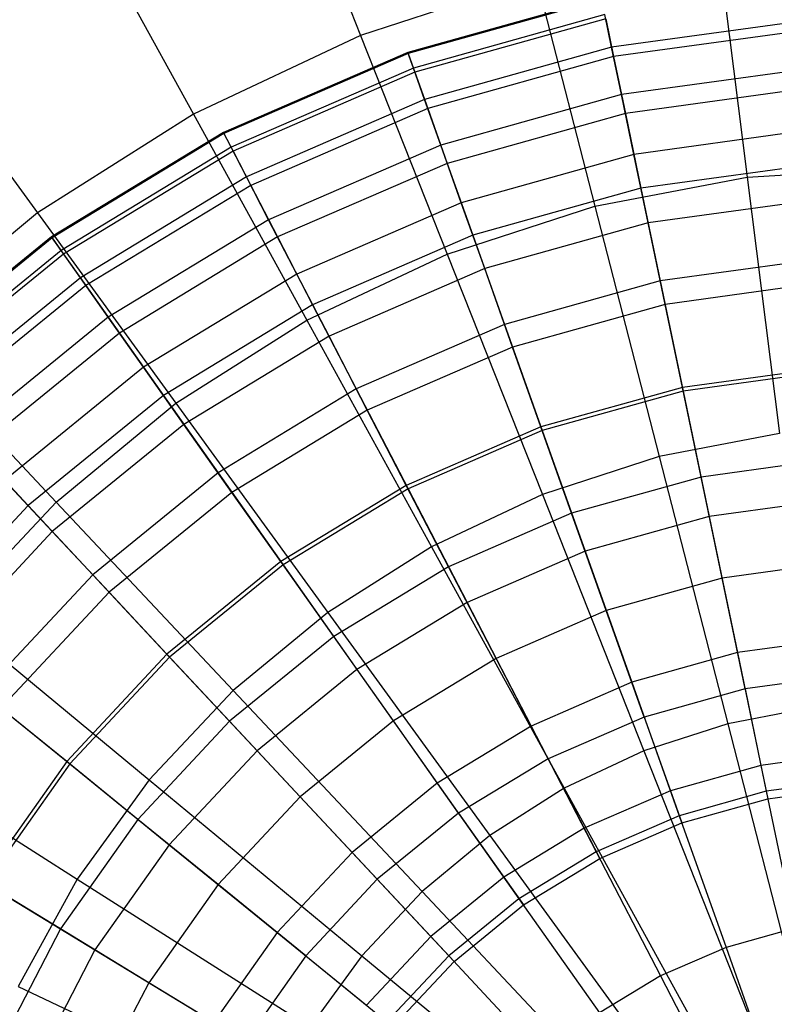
# Model space of a CAD drawing. Extents: x -12.2 to 12.8, y 0.1 to 12.5.
# Tile 56 of 66: x 4.3 to 5.2, y 6 to 7.2. Entities that reach past the tile are written whole.
import ezdxf

# ---------------------------------------------------------------- set-up
doc = ezdxf.new("R2010")
doc.units = 0
doc.header["$LTSCALE"] = 2.54
doc.layers.get('0').update_dxf_attribs({"color": 13, "linetype": 'CONTINUOUS'})

# ---------------------------------------------------------------- blocks, each defined once
blk = doc.blocks.new('GRUPUJ_1')
at = {"color": 0}
for p, q in [((16.8006, 7.3429, 17.4382), (16.8941, 7.1067, 17.602)), ((16.8006, 7.3429, 17.4382), (16.8941, 7.1067, 17.602)), ((16.5692, 7.234, 17.4382), (16.6916, 7.0114, 17.602)), ((16.5692, 7.234, 17.4382), (16.6916, 7.0114, 17.602)), ((17.3267, 7.2178, 17.602), (17.3624, 6.9348, 17.7491)), ((17.3267, 7.2178, 17.602), (17.3624, 6.9348, 17.7491)), ((17.1069, 7.1759, 17.602), (16.8941, 7.1067, 17.602)), ((17.1069, 7.1759, 17.602), (16.8941, 7.1067, 17.602)), ((17.1069, 7.1759, 17.602), (17.1778, 6.8996, 17.7491)), ((17.1069, 7.1759, 17.602), (17.1778, 6.8996, 17.7491)), ((17.1859, 7.1518, 10.0607), (16.9513, 7.0861, 10.0607)), ((17.1859, 7.1518, 10.0607), (16.9513, 7.0861, 10.0607)), ((17.1862, 7.1504, 10.4398), (16.9518, 7.0847, 10.4398)), ((17.1862, 7.1504, 10.4398), (16.9518, 7.0847, 10.4398)), ((17.19, 7.132, 9.6957), (16.9581, 7.067, 9.6957)), ((17.19, 7.132, 9.6957), (16.9581, 7.067, 9.6957)), ((17.1911, 7.1269, 10.8274), (16.9598, 7.0621, 10.8274)), ((17.1911, 7.1269, 10.8274), (16.9598, 7.0621, 10.8274)), ((17.1982, 7.0924, 9.3514), (17.19, 7.132, 9.6957)), ((17.1982, 7.0924, 9.3514), (17.19, 7.132, 9.6957)), ((17.1911, 7.1269, 10.8274), (17.2006, 7.0811, 11.2196)), ((17.1911, 7.1269, 10.8274), (17.2006, 7.0811, 11.2196)), ((17.4313, 7.1244, 9.3514), (17.1982, 7.0924, 9.3514)), ((17.4313, 7.1244, 9.3514), (17.1982, 7.0924, 9.3514)), ((17.4321, 7.1129, 11.2196), (17.2006, 7.0811, 11.2196)), ((17.4321, 7.1129, 11.2196), (17.2006, 7.0811, 11.2196)), ((16.8941, 7.1067, 17.602), (16.6916, 7.0114, 17.602)), ((16.8941, 7.1067, 17.602), (16.6916, 7.0114, 17.602)), ((16.8941, 7.1067, 17.602), (16.9991, 6.8415, 17.7491)), ((16.8941, 7.1067, 17.602), (16.9991, 6.8415, 17.7491)), ((16.3534, 7.097, 17.4382), (16.5027, 6.8915, 17.602)), ((16.3534, 7.097, 17.4382), (16.5027, 6.8915, 17.602)), ((17.1982, 7.0924, 9.3514), (16.9716, 7.0289, 9.3514)), ((17.1982, 7.0924, 9.3514), (16.9716, 7.0289, 9.3514)), ((17.2101, 7.0351, 9.0335), (17.1982, 7.0924, 9.3514)), ((17.2101, 7.0351, 9.0335), (17.1982, 7.0924, 9.3514)), ((16.9513, 7.0861, 10.0607), (16.7279, 6.9891, 10.0607)), ((16.9513, 7.0861, 10.0607), (16.7279, 6.9891, 10.0607)), ((16.9518, 7.0847, 10.4398), (16.7285, 6.9877, 10.4398)), ((16.9518, 7.0847, 10.4398), (16.7285, 6.9877, 10.4398)), ((16.9513, 7.0861, 10.0607), (16.9518, 7.0847, 10.4398)), ((16.9513, 7.0861, 10.0607), (16.9518, 7.0847, 10.4398)), ((16.9581, 7.067, 9.6957), (16.9513, 7.0861, 10.0607)), ((16.9581, 7.067, 9.6957), (16.9513, 7.0861, 10.0607)), ((16.9518, 7.0847, 10.4398), (16.9598, 7.0621, 10.8274)), ((16.9518, 7.0847, 10.4398), (16.9598, 7.0621, 10.8274)), ((17.2006, 7.0811, 11.2196), (16.9755, 7.018, 11.2196)), ((17.2006, 7.0811, 11.2196), (16.9755, 7.018, 11.2196)), ((17.2006, 7.0811, 11.2196), (17.2149, 7.0121, 11.6188)), ((17.2006, 7.0811, 11.2196), (17.2149, 7.0121, 11.6188)), ((16.9581, 7.067, 9.6957), (16.7372, 6.9711, 9.6957)), ((16.9581, 7.067, 9.6957), (16.7372, 6.9711, 9.6957)), ((16.9716, 7.0289, 9.3514), (16.9581, 7.067, 9.6957)), ((16.9716, 7.0289, 9.3514), (16.9581, 7.067, 9.6957)), ((17.4353, 7.0661, 9.0335), (17.2101, 7.0351, 9.0335)), ((17.4353, 7.0661, 9.0335), (17.2101, 7.0351, 9.0335)), ((16.9598, 7.0621, 10.8274), (16.7396, 6.9664, 10.8274)), ((16.9598, 7.0621, 10.8274), (16.7396, 6.9664, 10.8274)), ((16.9598, 7.0621, 10.8274), (16.9755, 7.018, 11.2196)), ((16.9598, 7.0621, 10.8274), (16.9755, 7.018, 11.2196)), ((17.4369, 7.0426, 11.6188), (17.2149, 7.0121, 11.6188)), ((17.4369, 7.0426, 11.6188), (17.2149, 7.0121, 11.6188)), ((16.9716, 7.0289, 9.3514), (16.7558, 6.9351, 9.3514)), ((16.9716, 7.0289, 9.3514), (16.7558, 6.9351, 9.3514)), ((16.9912, 6.9738, 9.0335), (16.9716, 7.0289, 9.3514)), ((16.9912, 6.9738, 9.0335), (16.9716, 7.0289, 9.3514)), ((17.2101, 7.0351, 9.0335), (16.9912, 6.9738, 9.0335)), ((17.2101, 7.0351, 9.0335), (16.9912, 6.9738, 9.0335)), ((17.2252, 6.9625, 8.7455), (17.2101, 7.0351, 9.0335)), ((17.2252, 6.9625, 8.7455), (17.2101, 7.0351, 9.0335)), ((16.9755, 7.018, 11.2196), (16.7611, 6.9249, 11.2196)), ((16.9755, 7.018, 11.2196), (16.7611, 6.9249, 11.2196)), ((16.9755, 7.018, 11.2196), (16.9991, 6.9516, 11.6188)), ((16.9755, 7.018, 11.2196), (16.9991, 6.9516, 11.6188)), ((16.6916, 7.0114, 17.602), (16.5027, 6.8915, 17.602)), ((16.6916, 7.0114, 17.602), (16.5027, 6.8915, 17.602)), ((16.6916, 7.0114, 17.602), (16.829, 6.7615, 17.7491)), ((16.6916, 7.0114, 17.602), (16.829, 6.7615, 17.7491)), ((17.2149, 7.0121, 11.6188), (16.9991, 6.9516, 11.6188)), ((17.2149, 7.0121, 11.6188), (16.9991, 6.9516, 11.6188)), ((17.2149, 7.0121, 11.6188), (17.2337, 6.9216, 12.0146)), ((17.2149, 7.0121, 11.6188), (17.2337, 6.9216, 12.0146)), ((16.7279, 6.9891, 10.0607), (16.5197, 6.8625, 10.0607)), ((16.7279, 6.9891, 10.0607), (16.5197, 6.8625, 10.0607)), ((16.7285, 6.9877, 10.4398), (16.5206, 6.8613, 10.4398)), ((16.7285, 6.9877, 10.4398), (16.5206, 6.8613, 10.4398)), ((16.7279, 6.9891, 10.0607), (16.7285, 6.9877, 10.4398)), ((16.7279, 6.9891, 10.0607), (16.7285, 6.9877, 10.4398)), ((16.7372, 6.9711, 9.6957), (16.7279, 6.9891, 10.0607)), ((16.7372, 6.9711, 9.6957), (16.7279, 6.9891, 10.0607)), ((16.7285, 6.9877, 10.4398), (16.7396, 6.9664, 10.8274)), ((16.7285, 6.9877, 10.4398), (16.7396, 6.9664, 10.8274)), ((17.4404, 6.9921, 8.7455), (17.2252, 6.9625, 8.7455)), ((17.4404, 6.9921, 8.7455), (17.2252, 6.9625, 8.7455)), ((16.7372, 6.9711, 9.6957), (16.5314, 6.8459, 9.6957)), ((16.7372, 6.9711, 9.6957), (16.5314, 6.8459, 9.6957)), ((16.7558, 6.9351, 9.3514), (16.7372, 6.9711, 9.6957)), ((16.7558, 6.9351, 9.3514), (16.7372, 6.9711, 9.6957)), ((16.9912, 6.9738, 9.0335), (16.7827, 6.8832, 9.0335)), ((16.9912, 6.9738, 9.0335), (16.7827, 6.8832, 9.0335)), ((17.016, 6.9039, 8.7455), (16.9912, 6.9738, 9.0335)), ((17.016, 6.9039, 8.7455), (16.9912, 6.9738, 9.0335)), ((16.7396, 6.9664, 10.8274), (16.5344, 6.8417, 10.8274)), ((16.7396, 6.9664, 10.8274), (16.5344, 6.8417, 10.8274)), ((16.7396, 6.9664, 10.8274), (16.7611, 6.9249, 11.2196)), ((16.7396, 6.9664, 10.8274), (16.7611, 6.9249, 11.2196)), ((17.2252, 6.9625, 8.7455), (17.016, 6.9039, 8.7455)), ((17.2252, 6.9625, 8.7455), (17.016, 6.9039, 8.7455)), ((17.2425, 6.8794, 8.4962), (17.2252, 6.9625, 8.7455)), ((17.2425, 6.8794, 8.4962), (17.2252, 6.9625, 8.7455)), ((16.9991, 6.9516, 11.6188), (16.7935, 6.8624, 11.6188)), ((16.9991, 6.9516, 11.6188), (16.7935, 6.8624, 11.6188)), ((16.9991, 6.9516, 11.6188), (17.03, 6.8645, 12.0146)), ((16.9991, 6.9516, 11.6188), (17.03, 6.8645, 12.0146)), ((17.4432, 6.9504, 12.0146), (17.2337, 6.9216, 12.0146)), ((17.4432, 6.9504, 12.0146), (17.2337, 6.9216, 12.0146)), ((17.3624, 6.9348, 17.7491), (17.55, 6.9466, 17.7491)), ((17.3624, 6.9348, 17.7491), (17.55, 6.9466, 17.7491)), ((16.7558, 6.9351, 9.3514), (16.5547, 6.8129, 9.3514)), ((16.7558, 6.9351, 9.3514), (16.5547, 6.8129, 9.3514)), ((16.7827, 6.8832, 9.0335), (16.7558, 6.9351, 9.3514)), ((16.7827, 6.8832, 9.0335), (16.7558, 6.9351, 9.3514)), ((17.1778, 6.8996, 17.7491), (17.3624, 6.9348, 17.7491)), ((17.1778, 6.8996, 17.7491), (17.3624, 6.9348, 17.7491)), ((17.3624, 6.9348, 17.7491), (17.4017, 6.6241, 17.8762)), ((17.3624, 6.9348, 17.7491), (17.4017, 6.6241, 17.8762)), ((16.7611, 6.9249, 11.2196), (16.5614, 6.8035, 11.2196)), ((16.7611, 6.9249, 11.2196), (16.5614, 6.8035, 11.2196)), ((16.7611, 6.9249, 11.2196), (16.7935, 6.8624, 11.6188)), ((16.7611, 6.9249, 11.2196), (16.7935, 6.8624, 11.6188)), ((17.2337, 6.9216, 12.0146), (17.03, 6.8645, 12.0146)), ((17.2337, 6.9216, 12.0146), (17.03, 6.8645, 12.0146)), ((17.2337, 6.9216, 12.0146), (17.2571, 6.8091, 12.4101)), ((17.2337, 6.9216, 12.0146), (17.2571, 6.8091, 12.4101)), ((17.016, 6.9039, 8.7455), (16.8168, 6.8174, 8.7455)), ((17.016, 6.9039, 8.7455), (16.8168, 6.8174, 8.7455)), ((16.9991, 6.8415, 17.7491), (17.1778, 6.8996, 17.7491)), ((16.9991, 6.8415, 17.7491), (17.1778, 6.8996, 17.7491)), ((17.0445, 6.824, 8.4962), (17.016, 6.9039, 8.7455)), ((17.0445, 6.824, 8.4962), (17.016, 6.9039, 8.7455)), ((17.1778, 6.8996, 17.7491), (17.2557, 6.5962, 17.8762)), ((17.1778, 6.8996, 17.7491), (17.2557, 6.5962, 17.8762)), ((17.4462, 6.9074, 8.4962), (17.2425, 6.8794, 8.4962)), ((17.4462, 6.9074, 8.4962), (17.2425, 6.8794, 8.4962)), ((16.5027, 6.8915, 17.602), (16.3302, 6.7489, 17.602)), ((16.5027, 6.8915, 17.602), (16.3302, 6.7489, 17.602)), ((16.5027, 6.8915, 17.602), (16.6703, 6.6608, 17.7491)), ((16.5027, 6.8915, 17.602), (16.6703, 6.6608, 17.7491)), ((16.7827, 6.8832, 9.0335), (16.5885, 6.7651, 9.0335)), ((16.7827, 6.8832, 9.0335), (16.5885, 6.7651, 9.0335)), ((16.8168, 6.8174, 8.7455), (16.7827, 6.8832, 9.0335)), ((16.8168, 6.8174, 8.7455), (16.7827, 6.8832, 9.0335)), ((17.2425, 6.8794, 8.4962), (17.0445, 6.824, 8.4962)), ((17.2425, 6.8794, 8.4962), (17.0445, 6.824, 8.4962)), ((17.263, 6.7807, 8.2664), (17.2425, 6.8794, 8.4962)), ((17.263, 6.7807, 8.2664), (17.2425, 6.8794, 8.4962)), ((16.5197, 6.8625, 10.0607), (16.3308, 6.7088, 10.0607)), ((16.5197, 6.8625, 10.0607), (16.3308, 6.7088, 10.0607)), ((16.5206, 6.8613, 10.4398), (16.3318, 6.7077, 10.4398)), ((16.5206, 6.8613, 10.4398), (16.3318, 6.7077, 10.4398)), ((16.5197, 6.8625, 10.0607), (16.5206, 6.8613, 10.4398)), ((16.5197, 6.8625, 10.0607), (16.5206, 6.8613, 10.4398)), ((16.5314, 6.8459, 9.6957), (16.5197, 6.8625, 10.0607)), ((16.5314, 6.8459, 9.6957), (16.5197, 6.8625, 10.0607)), ((16.5206, 6.8613, 10.4398), (16.5344, 6.8417, 10.8274)), ((16.5206, 6.8613, 10.4398), (16.5344, 6.8417, 10.8274)), ((16.7935, 6.8624, 11.6188), (16.602, 6.7459, 11.6188)), ((16.7935, 6.8624, 11.6188), (16.602, 6.7459, 11.6188)), ((16.7935, 6.8624, 11.6188), (16.836, 6.7803, 12.0146)), ((16.7935, 6.8624, 11.6188), (16.836, 6.7803, 12.0146)), ((17.03, 6.8645, 12.0146), (16.836, 6.7803, 12.0146)), ((17.03, 6.8645, 12.0146), (16.836, 6.7803, 12.0146)), ((17.03, 6.8645, 12.0146), (17.0685, 6.7563, 12.4101)), ((17.03, 6.8645, 12.0146), (17.0685, 6.7563, 12.4101)), ((16.5314, 6.8459, 9.6957), (16.3446, 6.694, 9.6957)), ((16.5314, 6.8459, 9.6957), (16.3446, 6.694, 9.6957)), ((16.5344, 6.8417, 10.8274), (16.3482, 6.6901, 10.8274)), ((16.5344, 6.8417, 10.8274), (16.3482, 6.6901, 10.8274)), ((16.5547, 6.8129, 9.3514), (16.5314, 6.8459, 9.6957)), ((16.5547, 6.8129, 9.3514), (16.5314, 6.8459, 9.6957)), ((16.5344, 6.8417, 10.8274), (16.5614, 6.8035, 11.2196)), ((16.5344, 6.8417, 10.8274), (16.5614, 6.8035, 11.2196)), ((16.829, 6.7615, 17.7491), (16.9991, 6.8415, 17.7491)), ((16.829, 6.7615, 17.7491), (16.9991, 6.8415, 17.7491)), ((16.9991, 6.8415, 17.7491), (17.1144, 6.5503, 17.8762)), ((16.9991, 6.8415, 17.7491), (17.1144, 6.5503, 17.8762)), ((17.4511, 6.8358, 12.4101), (17.2571, 6.8091, 12.4101)), ((17.4511, 6.8358, 12.4101), (17.2571, 6.8091, 12.4101)), ((16.8168, 6.8174, 8.7455), (16.6312, 6.7045, 8.7455)), ((16.8168, 6.8174, 8.7455), (16.6312, 6.7045, 8.7455)), ((16.8559, 6.742, 8.4962), (16.8168, 6.8174, 8.7455)), ((16.8559, 6.742, 8.4962), (16.8168, 6.8174, 8.7455)), ((17.0445, 6.824, 8.4962), (16.8559, 6.742, 8.4962)), ((17.0445, 6.824, 8.4962), (16.8559, 6.742, 8.4962)), ((17.0782, 6.729, 8.2664), (17.0445, 6.824, 8.4962)), ((17.0782, 6.729, 8.2664), (17.0445, 6.824, 8.4962)), ((16.5547, 6.8129, 9.3514), (16.3722, 6.6644, 9.3514)), ((16.5547, 6.8129, 9.3514), (16.3722, 6.6644, 9.3514)), ((16.5614, 6.8035, 11.2196), (16.3801, 6.656, 11.2196)), ((16.5614, 6.8035, 11.2196), (16.3801, 6.656, 11.2196)), ((16.5885, 6.7651, 9.0335), (16.5547, 6.8129, 9.3514)), ((16.5885, 6.7651, 9.0335), (16.5547, 6.8129, 9.3514)), ((16.5614, 6.8035, 11.2196), (16.602, 6.7459, 11.6188)), ((16.5614, 6.8035, 11.2196), (16.602, 6.7459, 11.6188)), ((17.2571, 6.8091, 12.4101), (17.0685, 6.7563, 12.4101)), ((17.2571, 6.8091, 12.4101), (17.0685, 6.7563, 12.4101)), ((17.2571, 6.8091, 12.4101), (17.2848, 6.6756, 12.8013)), ((17.2571, 6.8091, 12.4101), (17.2848, 6.6756, 12.8013)), ((17.4531, 6.8069, 8.2664), (17.263, 6.7807, 8.2664)), ((17.4531, 6.8069, 8.2664), (17.263, 6.7807, 8.2664)), ((16.836, 6.7803, 12.0146), (16.6553, 6.6704, 12.0146)), ((16.836, 6.7803, 12.0146), (16.6553, 6.6704, 12.0146)), ((16.836, 6.7803, 12.0146), (16.8889, 6.6783, 12.4101)), ((16.836, 6.7803, 12.0146), (16.8889, 6.6783, 12.4101)), ((17.263, 6.7807, 8.2664), (17.0782, 6.729, 8.2664)), ((17.263, 6.7807, 8.2664), (17.0782, 6.729, 8.2664)), ((17.2839, 6.6801, 8.0812), (17.263, 6.7807, 8.2664)), ((17.2839, 6.6801, 8.0812), (17.263, 6.7807, 8.2664)), ((16.5885, 6.7651, 9.0335), (16.4121, 6.6216, 9.0335)), ((16.5885, 6.7651, 9.0335), (16.4121, 6.6216, 9.0335)), ((16.6312, 6.7045, 8.7455), (16.5885, 6.7651, 9.0335)), ((16.6312, 6.7045, 8.7455), (16.5885, 6.7651, 9.0335)), ((16.6703, 6.6608, 17.7491), (16.829, 6.7615, 17.7491)), ((16.6703, 6.6608, 17.7491), (16.829, 6.7615, 17.7491)), ((16.829, 6.7615, 17.7491), (16.9799, 6.487, 17.8762)), ((16.829, 6.7615, 17.7491), (16.9799, 6.487, 17.8762)), ((17.0685, 6.7563, 12.4101), (16.8889, 6.6783, 12.4101)), ((17.0685, 6.7563, 12.4101), (16.8889, 6.6783, 12.4101)), ((17.0685, 6.7563, 12.4101), (17.1142, 6.6278, 12.8013)), ((17.0685, 6.7563, 12.4101), (17.1142, 6.6278, 12.8013)), ((16.3302, 6.7489, 17.602), (16.5255, 6.541, 17.7491)), ((16.3302, 6.7489, 17.602), (16.5255, 6.541, 17.7491)), ((16.602, 6.7459, 11.6188), (16.4282, 6.6045, 11.6188)), ((16.602, 6.7459, 11.6188), (16.4282, 6.6045, 11.6188)), ((16.602, 6.7459, 11.6188), (16.6553, 6.6704, 12.0146)), ((16.602, 6.7459, 11.6188), (16.6553, 6.6704, 12.0146)), ((16.8559, 6.742, 8.4962), (16.6802, 6.6352, 8.4962)), ((16.8559, 6.742, 8.4962), (16.6802, 6.6352, 8.4962)), ((16.9022, 6.6525, 8.2664), (16.8559, 6.742, 8.4962)), ((16.9022, 6.6525, 8.2664), (16.8559, 6.742, 8.4962)), ((17.0782, 6.729, 8.2664), (16.9022, 6.6525, 8.2664)), ((17.0782, 6.729, 8.2664), (16.9022, 6.6525, 8.2664)), ((17.1126, 6.6321, 8.0812), (17.0782, 6.729, 8.2664)), ((17.1126, 6.6321, 8.0812), (17.0782, 6.729, 8.2664)), ((16.6312, 6.7045, 8.7455), (16.4627, 6.5674, 8.7455)), ((16.6312, 6.7045, 8.7455), (16.4627, 6.5674, 8.7455)), ((16.6802, 6.6352, 8.4962), (16.6312, 6.7045, 8.7455)), ((16.6802, 6.6352, 8.4962), (16.6312, 6.7045, 8.7455)), ((17.4601, 6.7043, 8.0812), (17.2839, 6.6801, 8.0812)), ((17.4601, 6.7043, 8.0812), (17.2839, 6.6801, 8.0812)), ((17.4604, 6.6997, 12.8013), (17.2848, 6.6756, 12.8013)), ((17.4604, 6.6997, 12.8013), (17.2848, 6.6756, 12.8013)), ((16.6553, 6.6704, 12.0146), (16.4913, 6.5369, 12.0146)), ((16.6553, 6.6704, 12.0146), (16.4913, 6.5369, 12.0146)), ((16.6553, 6.6704, 12.0146), (16.7216, 6.5765, 12.4101)), ((16.6553, 6.6704, 12.0146), (16.7216, 6.5765, 12.4101)), ((16.8889, 6.6783, 12.4101), (16.7216, 6.5765, 12.4101)), ((16.8889, 6.6783, 12.4101), (16.7216, 6.5765, 12.4101)), ((16.8889, 6.6783, 12.4101), (16.9517, 6.5572, 12.8013)), ((16.8889, 6.6783, 12.4101), (16.9517, 6.5572, 12.8013)), ((17.2839, 6.6801, 8.0812), (17.1126, 6.6321, 8.0812)), ((17.2839, 6.6801, 8.0812), (17.1126, 6.6321, 8.0812)), ((17.2848, 6.6756, 12.8013), (17.1142, 6.6278, 12.8013)), ((17.2848, 6.6756, 12.8013), (17.1142, 6.6278, 12.8013)), ((17.3065, 6.5714, 7.9193), (17.2839, 6.6801, 8.0812)), ((17.3065, 6.5714, 7.9193), (17.2839, 6.6801, 8.0812)), ((17.2848, 6.6756, 12.8013), (17.3164, 6.5236, 13.18)), ((17.2848, 6.6756, 12.8013), (17.3164, 6.5236, 13.18)), ((16.5255, 6.541, 17.7491), (16.6703, 6.6608, 17.7491)), ((16.5255, 6.541, 17.7491), (16.6703, 6.6608, 17.7491)), ((16.6703, 6.6608, 17.7491), (16.8544, 6.4074, 17.8762)), ((16.6703, 6.6608, 17.7491), (16.8544, 6.4074, 17.8762)), ((16.9022, 6.6525, 8.2664), (16.7383, 6.5528, 8.2664)), ((16.9022, 6.6525, 8.2664), (16.7383, 6.5528, 8.2664)), ((16.9495, 6.5613, 8.0812), (16.9022, 6.6525, 8.2664)), ((16.9495, 6.5613, 8.0812), (16.9022, 6.6525, 8.2664)), ((16.6802, 6.6352, 8.4962), (16.5207, 6.5054, 8.4962)), ((16.6802, 6.6352, 8.4962), (16.5207, 6.5054, 8.4962)), ((16.7383, 6.5528, 8.2664), (16.6802, 6.6352, 8.4962)), ((16.7383, 6.5528, 8.2664), (16.6802, 6.6352, 8.4962)), ((17.1126, 6.6321, 8.0812), (16.9495, 6.5613, 8.0812)), ((17.1126, 6.6321, 8.0812), (16.9495, 6.5613, 8.0812)), ((17.1142, 6.6278, 12.8013), (16.9517, 6.5572, 12.8013)), ((17.1142, 6.6278, 12.8013), (16.9517, 6.5572, 12.8013)), ((17.1498, 6.5275, 7.9193), (17.1126, 6.6321, 8.0812)), ((17.1498, 6.5275, 7.9193), (17.1126, 6.6321, 8.0812)), ((17.1142, 6.6278, 12.8013), (17.1662, 6.4815, 13.18)), ((17.1142, 6.6278, 12.8013), (17.1662, 6.4815, 13.18)), ((17.4017, 6.6241, 17.8762), (17.2557, 6.5962, 17.8762)), ((17.4017, 6.6241, 17.8762), (17.2557, 6.5962, 17.8762)), ((16.4282, 6.6045, 11.6188), (16.4913, 6.5369, 12.0146)), ((16.4282, 6.6045, 11.6188), (16.4913, 6.5369, 12.0146)), ((17.2557, 6.5962, 17.8762), (17.1144, 6.5503, 17.8762)), ((17.2557, 6.5962, 17.8762), (17.1144, 6.5503, 17.8762)), ((17.2557, 6.5962, 17.8762), (17.3388, 6.2725, 17.9793)), ((17.2557, 6.5962, 17.8762), (17.3388, 6.2725, 17.9793)), ((17.4677, 6.5935, 7.9193), (17.3065, 6.5714, 7.9193)), ((17.4677, 6.5935, 7.9193), (17.3065, 6.5714, 7.9193)), ((16.7216, 6.5765, 12.4101), (16.5697, 6.4529, 12.4101)), ((16.7216, 6.5765, 12.4101), (16.5697, 6.4529, 12.4101)), ((16.7216, 6.5765, 12.4101), (16.8003, 6.4651, 12.8013)), ((16.7216, 6.5765, 12.4101), (16.8003, 6.4651, 12.8013)), ((16.5207, 6.5054, 8.4962), (16.4627, 6.5674, 8.7455)), ((16.5207, 6.5054, 8.4962), (16.4627, 6.5674, 8.7455)), ((17.3065, 6.5714, 7.9193), (17.1498, 6.5275, 7.9193)), ((17.3065, 6.5714, 7.9193), (17.1498, 6.5275, 7.9193)), ((17.332, 6.4488, 7.7682), (17.3065, 6.5714, 7.9193)), ((17.332, 6.4488, 7.7682), (17.3065, 6.5714, 7.9193)), ((16.7383, 6.5528, 8.2664), (16.5895, 6.4318, 8.2664)), ((16.7383, 6.5528, 8.2664), (16.5895, 6.4318, 8.2664)), ((16.7976, 6.4689, 8.0812), (16.7383, 6.5528, 8.2664)), ((16.7976, 6.4689, 8.0812), (16.7383, 6.5528, 8.2664)), ((16.9495, 6.5613, 8.0812), (16.7976, 6.4689, 8.0812)), ((16.9495, 6.5613, 8.0812), (16.7976, 6.4689, 8.0812)), ((16.9517, 6.5572, 12.8013), (16.8003, 6.4651, 12.8013)), ((16.9517, 6.5572, 12.8013), (16.8003, 6.4651, 12.8013)), ((17.0006, 6.4627, 7.9193), (16.9495, 6.5613, 8.0812)), ((17.0006, 6.4627, 7.9193), (16.9495, 6.5613, 8.0812)), ((16.9517, 6.5572, 12.8013), (17.0231, 6.4194, 13.18)), ((16.9517, 6.5572, 12.8013), (17.0231, 6.4194, 13.18)), ((16.3968, 6.404, 17.7491), (16.5255, 6.541, 17.7491)), ((16.3968, 6.404, 17.7491), (16.5255, 6.541, 17.7491)), ((16.5255, 6.541, 17.7491), (16.7399, 6.3127, 17.8762)), ((16.5255, 6.541, 17.7491), (16.7399, 6.3127, 17.8762)), ((17.1144, 6.5503, 17.8762), (16.9799, 6.487, 17.8762)), ((17.1144, 6.5503, 17.8762), (16.9799, 6.487, 17.8762)), ((17.1144, 6.5503, 17.8762), (17.2374, 6.2396, 17.9793)), ((17.1144, 6.5503, 17.8762), (17.2374, 6.2396, 17.9793)), ((17.471, 6.5449, 13.18), (17.3164, 6.5236, 13.18)), ((17.471, 6.5449, 13.18), (17.3164, 6.5236, 13.18)), ((16.4913, 6.5369, 12.0146), (16.3469, 6.3823, 12.0146)), ((16.4913, 6.5369, 12.0146), (16.3469, 6.3823, 12.0146)), ((16.4913, 6.5369, 12.0146), (16.5697, 6.4529, 12.4101)), ((16.4913, 6.5369, 12.0146), (16.5697, 6.4529, 12.4101)), ((17.1498, 6.5275, 7.9193), (17.0006, 6.4627, 7.9193)), ((17.1498, 6.5275, 7.9193), (17.0006, 6.4627, 7.9193)), ((17.1918, 6.4095, 7.7682), (17.1498, 6.5275, 7.9193)), ((17.1918, 6.4095, 7.7682), (17.1498, 6.5275, 7.9193)), ((17.3164, 6.5236, 13.18), (17.1662, 6.4815, 13.18)), ((17.3164, 6.5236, 13.18), (17.1662, 6.4815, 13.18)), ((17.3164, 6.5236, 13.18), (17.3507, 6.3586, 13.5337)), ((17.3164, 6.5236, 13.18), (17.3507, 6.3586, 13.5337)), ((16.5207, 6.5054, 8.4962), (16.3803, 6.3551, 8.4962)), ((16.5207, 6.5054, 8.4962), (16.3803, 6.3551, 8.4962)), ((16.5895, 6.4318, 8.2664), (16.5207, 6.5054, 8.4962)), ((16.5895, 6.4318, 8.2664), (16.5207, 6.5054, 8.4962)), ((16.9799, 6.487, 17.8762), (16.8544, 6.4074, 17.8762)), ((16.9799, 6.487, 17.8762), (16.8544, 6.4074, 17.8762)), ((16.9799, 6.487, 17.8762), (17.1409, 6.1942, 17.9793)), ((16.9799, 6.487, 17.8762), (17.1409, 6.1942, 17.9793)), ((17.1662, 6.4815, 13.18), (17.0231, 6.4194, 13.18)), ((17.1662, 6.4815, 13.18), (17.0231, 6.4194, 13.18)), ((17.1662, 6.4815, 13.18), (17.2226, 6.3227, 13.5337)), ((17.1662, 6.4815, 13.18), (17.2226, 6.3227, 13.5337)), ((16.7976, 6.4689, 8.0812), (16.6596, 6.3567, 8.0812)), ((16.7976, 6.4689, 8.0812), (16.6596, 6.3567, 8.0812)), ((16.8616, 6.3781, 7.9193), (16.7976, 6.4689, 8.0812)), ((16.8616, 6.3781, 7.9193), (16.7976, 6.4689, 8.0812)), ((17.4762, 6.4686, 7.7682), (17.332, 6.4488, 7.7682)), ((17.4762, 6.4686, 7.7682), (17.332, 6.4488, 7.7682)), ((16.8003, 6.4651, 12.8013), (16.6628, 6.3533, 12.8013)), ((16.8003, 6.4651, 12.8013), (16.6628, 6.3533, 12.8013)), ((16.8003, 6.4651, 12.8013), (16.8897, 6.3383, 13.18)), ((16.8003, 6.4651, 12.8013), (16.8897, 6.3383, 13.18)), ((17.0006, 6.4627, 7.9193), (16.8616, 6.3781, 7.9193)), ((17.0006, 6.4627, 7.9193), (16.8616, 6.3781, 7.9193)), ((17.0582, 6.3515, 7.7682), (17.0006, 6.4627, 7.9193)), ((17.0582, 6.3515, 7.7682), (17.0006, 6.4627, 7.9193)), ((16.5697, 6.4529, 12.4101), (16.436, 6.3098, 12.4101)), ((16.5697, 6.4529, 12.4101), (16.436, 6.3098, 12.4101)), ((16.5697, 6.4529, 12.4101), (16.6628, 6.3533, 12.8013)), ((16.5697, 6.4529, 12.4101), (16.6628, 6.3533, 12.8013)), ((17.332, 6.4488, 7.7682), (17.1918, 6.4095, 7.7682)), ((17.332, 6.4488, 7.7682), (17.1918, 6.4095, 7.7682)), ((17.3598, 6.3147, 7.6182), (17.332, 6.4488, 7.7682)), ((17.3598, 6.3147, 7.6182), (17.332, 6.4488, 7.7682)), ((16.5895, 6.4318, 8.2664), (16.4585, 6.2915, 8.2664)), ((16.5895, 6.4318, 8.2664), (16.4585, 6.2915, 8.2664)), ((16.6596, 6.3567, 8.0812), (16.5895, 6.4318, 8.2664)), ((16.6596, 6.3567, 8.0812), (16.5895, 6.4318, 8.2664)), ((17.0231, 6.4194, 13.18), (16.8897, 6.3383, 13.18)), ((17.0231, 6.4194, 13.18), (16.8897, 6.3383, 13.18)), ((17.0231, 6.4194, 13.18), (17.1006, 6.2697, 13.5337)), ((17.0231, 6.4194, 13.18), (17.1006, 6.2697, 13.5337)), ((17.1918, 6.4095, 7.7682), (17.0582, 6.3515, 7.7682)), ((17.1918, 6.4095, 7.7682), (17.0582, 6.3515, 7.7682)), ((17.2376, 6.2805, 7.6182), (17.1918, 6.4095, 7.7682)), ((17.2376, 6.2805, 7.6182), (17.1918, 6.4095, 7.7682)), ((16.3968, 6.404, 17.7491), (16.6382, 6.2043, 17.8762)), ((16.3968, 6.404, 17.7491), (16.6382, 6.2043, 17.8762)), ((16.8544, 6.4074, 17.8762), (16.7399, 6.3127, 17.8762)), ((16.8544, 6.4074, 17.8762), (16.7399, 6.3127, 17.8762)), ((16.8544, 6.4074, 17.8762), (17.0508, 6.137, 17.9793)), ((16.8544, 6.4074, 17.8762), (17.0508, 6.137, 17.9793)), ((16.8616, 6.3781, 7.9193), (16.7354, 6.2755, 7.9193)), ((16.8616, 6.3781, 7.9193), (16.7354, 6.2755, 7.9193)), ((16.9338, 6.2759, 7.7682), (16.8616, 6.3781, 7.9193)), ((16.9338, 6.2759, 7.7682), (16.8616, 6.3781, 7.9193)), ((17.4825, 6.3767, 13.5337), (17.3507, 6.3586, 13.5337)), ((17.4825, 6.3767, 13.5337), (17.3507, 6.3586, 13.5337)), ((16.6596, 6.3567, 8.0812), (16.5382, 6.2267, 8.0812)), ((16.6596, 6.3567, 8.0812), (16.5382, 6.2267, 8.0812)), ((16.6628, 6.3533, 12.8013), (16.5418, 6.2237, 12.8013)), ((16.6628, 6.3533, 12.8013), (16.5418, 6.2237, 12.8013)), ((16.7354, 6.2755, 7.9193), (16.6596, 6.3567, 8.0812)), ((16.7354, 6.2755, 7.9193), (16.6596, 6.3567, 8.0812)), ((16.6628, 6.3533, 12.8013), (16.7687, 6.2398, 13.18)), ((16.6628, 6.3533, 12.8013), (16.7687, 6.2398, 13.18)), ((17.0582, 6.3515, 7.7682), (16.9338, 6.2759, 7.7682)), ((17.0582, 6.3515, 7.7682), (16.9338, 6.2759, 7.7682)), ((17.1212, 6.2299, 7.6182), (17.0582, 6.3515, 7.7682)), ((17.1212, 6.2299, 7.6182), (17.0582, 6.3515, 7.7682)), ((17.3507, 6.3586, 13.5337), (17.2226, 6.3227, 13.5337)), ((17.3507, 6.3586, 13.5337), (17.2226, 6.3227, 13.5337)), ((17.3507, 6.3586, 13.5337), (17.3856, 6.1906, 13.8436)), ((17.3507, 6.3586, 13.5337), (17.3856, 6.1906, 13.8436)), ((16.8897, 6.3383, 13.18), (16.7687, 6.2398, 13.18)), ((16.8897, 6.3383, 13.18), (16.7687, 6.2398, 13.18)), ((16.8897, 6.3383, 13.18), (16.987, 6.2006, 13.5337)), ((16.8897, 6.3383, 13.18), (16.987, 6.2006, 13.5337)), ((17.4855, 6.332, 7.6182), (17.3598, 6.3147, 7.6182)), ((17.4855, 6.332, 7.6182), (17.3598, 6.3147, 7.6182)), ((16.7399, 6.3127, 17.8762), (16.6382, 6.2043, 17.8762)), ((16.7399, 6.3127, 17.8762), (16.6382, 6.2043, 17.8762)), ((16.7399, 6.3127, 17.8762), (16.9687, 6.0691, 17.9793)), ((16.7399, 6.3127, 17.8762), (16.9687, 6.0691, 17.9793)), ((17.2226, 6.3227, 13.5337), (17.1006, 6.2697, 13.5337)), ((17.2226, 6.3227, 13.5337), (17.1006, 6.2697, 13.5337)), ((17.2226, 6.3227, 13.5337), (17.2801, 6.161, 13.8436)), ((17.2226, 6.3227, 13.5337), (17.2801, 6.161, 13.8436)), ((17.3598, 6.3147, 7.6182), (17.2376, 6.2805, 7.6182)), ((17.3598, 6.3147, 7.6182), (17.2376, 6.2805, 7.6182)), ((17.3598, 6.3147, 7.6182), (17.3791, 6.2219, 7.4996)), ((17.3598, 6.3147, 7.6182), (17.3791, 6.2219, 7.4996)), ((16.436, 6.3098, 12.4101), (16.5418, 6.2237, 12.8013)), ((16.436, 6.3098, 12.4101), (16.5418, 6.2237, 12.8013)), ((16.5382, 6.2267, 8.0812), (16.4585, 6.2915, 8.2664)), ((16.5382, 6.2267, 8.0812), (16.4585, 6.2915, 8.2664)), ((17.4436, 6.2925, 17.9793), (17.3388, 6.2725, 17.9793)), ((17.4436, 6.2925, 17.9793), (17.3388, 6.2725, 17.9793)), ((17.2376, 6.2805, 7.6182), (17.1212, 6.2299, 7.6182)), ((17.2376, 6.2805, 7.6182), (17.1212, 6.2299, 7.6182)), ((17.2376, 6.2805, 7.6182), (17.2694, 6.1912, 7.4996)), ((17.2376, 6.2805, 7.6182), (17.2694, 6.1912, 7.4996)), ((16.7354, 6.2755, 7.9193), (16.6244, 6.1566, 7.9193)), ((16.7354, 6.2755, 7.9193), (16.6244, 6.1566, 7.9193)), ((16.8209, 6.184, 7.7682), (16.7354, 6.2755, 7.9193)), ((16.8209, 6.184, 7.7682), (16.7354, 6.2755, 7.9193)), ((16.9338, 6.2759, 7.7682), (16.8209, 6.184, 7.7682)), ((16.9338, 6.2759, 7.7682), (16.8209, 6.184, 7.7682)), ((17.0128, 6.164, 7.6182), (16.9338, 6.2759, 7.7682)), ((17.0128, 6.164, 7.6182), (16.9338, 6.2759, 7.7682)), ((17.1006, 6.2697, 13.5337), (16.987, 6.2006, 13.5337)), ((17.1006, 6.2697, 13.5337), (16.987, 6.2006, 13.5337)), ((17.1006, 6.2697, 13.5337), (17.1795, 6.1174, 13.8436)), ((17.1006, 6.2697, 13.5337), (17.1795, 6.1174, 13.8436)), ((17.3388, 6.2725, 17.9793), (17.2374, 6.2396, 17.9793)), ((17.3388, 6.2725, 17.9793), (17.2374, 6.2396, 17.9793)), ((17.3388, 6.2725, 17.9793), (17.4239, 5.9409, 18.0533)), ((17.3388, 6.2725, 17.9793), (17.4239, 5.9409, 18.0533)), ((16.2864, 6.2519, 17.7491), (16.5508, 6.0841, 17.8762)), ((16.2864, 6.2519, 17.7491), (16.5508, 6.0841, 17.8762)), ((16.7687, 6.2398, 13.18), (16.6622, 6.1258, 13.18)), ((16.7687, 6.2398, 13.18), (16.6622, 6.1258, 13.18)), ((16.7687, 6.2398, 13.18), (16.8838, 6.1166, 13.5337)), ((16.7687, 6.2398, 13.18), (16.8838, 6.1166, 13.5337)), ((17.1212, 6.2299, 7.6182), (17.0128, 6.164, 7.6182)), ((17.1212, 6.2299, 7.6182), (17.0128, 6.164, 7.6182)), ((17.1212, 6.2299, 7.6182), (17.1648, 6.1458, 7.4996)), ((17.1212, 6.2299, 7.6182), (17.1648, 6.1458, 7.4996)), ((17.2374, 6.2396, 17.9793), (17.1409, 6.1942, 17.9793)), ((17.2374, 6.2396, 17.9793), (17.1409, 6.1942, 17.9793)), ((17.2374, 6.2396, 17.9793), (17.3634, 5.9213, 18.0533)), ((17.2374, 6.2396, 17.9793), (17.3634, 5.9213, 18.0533)), ((17.492, 6.2374, 7.4996), (17.3791, 6.2219, 7.4996)), ((17.492, 6.2374, 7.4996), (17.3791, 6.2219, 7.4996)), ((16.5382, 6.2267, 8.0812), (16.4357, 6.0814, 8.0812)), ((16.5382, 6.2267, 8.0812), (16.4357, 6.0814, 8.0812)), ((16.5418, 6.2237, 12.8013), (16.4396, 6.079, 12.8013)), ((16.5418, 6.2237, 12.8013), (16.4396, 6.079, 12.8013)), ((16.6244, 6.1566, 7.9193), (16.5382, 6.2267, 8.0812)), ((16.6244, 6.1566, 7.9193), (16.5382, 6.2267, 8.0812)), ((16.5418, 6.2237, 12.8013), (16.6622, 6.1258, 13.18)), ((16.5418, 6.2237, 12.8013), (16.6622, 6.1258, 13.18)), ((17.3791, 6.2219, 7.4996), (17.2694, 6.1912, 7.4996)), ((17.3791, 6.2219, 7.4996), (17.2694, 6.1912, 7.4996)), ((17.3791, 6.2219, 7.4996), (17.3875, 6.1815, 7.5277)), ((17.3791, 6.2219, 7.4996), (17.3875, 6.1815, 7.5277)), ((17.4942, 6.2055, 13.8436), (17.3856, 6.1906, 13.8436)), ((17.4942, 6.2055, 13.8436), (17.3856, 6.1906, 13.8436)), ((16.6382, 6.2043, 17.8762), (16.5508, 6.0841, 17.8762)), ((16.6382, 6.2043, 17.8762), (16.5508, 6.0841, 17.8762)), ((16.6382, 6.2043, 17.8762), (16.8957, 5.9913, 17.9793)), ((16.6382, 6.2043, 17.8762), (16.8957, 5.9913, 17.9793)), ((16.987, 6.2006, 13.5337), (16.8838, 6.1166, 13.5337)), ((16.987, 6.2006, 13.5337), (16.8838, 6.1166, 13.5337)), ((16.987, 6.2006, 13.5337), (17.0859, 6.0604, 13.8436)), ((16.987, 6.2006, 13.5337), (17.0859, 6.0604, 13.8436)), ((17.1409, 6.1942, 17.9793), (17.0508, 6.137, 17.9793)), ((17.1409, 6.1942, 17.9793), (17.0508, 6.137, 17.9793)), ((17.1409, 6.1942, 17.9793), (17.3058, 5.8942, 18.0533)), ((17.1409, 6.1942, 17.9793), (17.3058, 5.8942, 18.0533)), ((17.3875, 6.1815, 7.5277), (17.4948, 6.1962, 7.5277)), ((16.8209, 6.184, 7.7682), (16.7215, 6.0776, 7.7682)), ((16.8209, 6.184, 7.7682), (16.7215, 6.0776, 7.7682)), ((16.9143, 6.0839, 7.6182), (16.8209, 6.184, 7.7682)), ((16.9143, 6.0839, 7.6182), (16.8209, 6.184, 7.7682)), ((17.2694, 6.1912, 7.4996), (17.1648, 6.1458, 7.4996)), ((17.2694, 6.1912, 7.4996), (17.1648, 6.1458, 7.4996)), ((17.2694, 6.1912, 7.4996), (17.2832, 6.1522, 7.5277)), ((17.2694, 6.1912, 7.4996), (17.2832, 6.1522, 7.5277)), ((17.3856, 6.1906, 13.8436), (17.2801, 6.161, 13.8436)), ((17.3856, 6.1906, 13.8436), (17.2801, 6.161, 13.8436)), ((17.2832, 6.1522, 7.5277), (17.3875, 6.1815, 7.5277)), ((17.3856, 6.1906, 13.8436), (17.4201, 6.0247, 14.1049)), ((17.3856, 6.1906, 13.8436), (17.4201, 6.0247, 14.1049)), ((17.0128, 6.164, 7.6182), (16.9143, 6.0839, 7.6182)), ((17.0128, 6.164, 7.6182), (16.9143, 6.0839, 7.6182)), ((17.0128, 6.164, 7.6182), (17.0675, 6.0865, 7.4996)), ((17.0128, 6.164, 7.6182), (17.0675, 6.0865, 7.4996)), ((17.2801, 6.161, 13.8436), (17.1795, 6.1174, 13.8436)), ((17.2801, 6.161, 13.8436), (17.1795, 6.1174, 13.8436)), ((17.2801, 6.161, 13.8436), (17.3368, 6.0014, 14.1049)), ((17.2801, 6.161, 13.8436), (17.3368, 6.0014, 14.1049)), ((16.6244, 6.1566, 7.9193), (16.5306, 6.0237, 7.9193)), ((16.6244, 6.1566, 7.9193), (16.5306, 6.0237, 7.9193)), ((16.7215, 6.0776, 7.7682), (16.6244, 6.1566, 7.9193)), ((16.7215, 6.0776, 7.7682), (16.6244, 6.1566, 7.9193)), ((17.1648, 6.1458, 7.4996), (17.0675, 6.0865, 7.4996)), ((17.1648, 6.1458, 7.4996), (17.0675, 6.0865, 7.4996)), ((17.1648, 6.1458, 7.4996), (17.1838, 6.1091, 7.5277)), ((17.1648, 6.1458, 7.4996), (17.1838, 6.1091, 7.5277)), ((17.1838, 6.1091, 7.5277), (17.2832, 6.1522, 7.5277)), ((17.0508, 6.137, 17.9793), (16.9687, 6.0691, 17.9793)), ((17.0508, 6.137, 17.9793), (16.9687, 6.0691, 17.9793)), ((17.0508, 6.137, 17.9793), (17.2521, 5.8601, 18.0533)), ((17.0508, 6.137, 17.9793), (17.2521, 5.8601, 18.0533)), ((16.6622, 6.1258, 13.18), (16.5722, 5.9983, 13.18)), ((16.6622, 6.1258, 13.18), (16.5722, 5.9983, 13.18)), ((16.6622, 6.1258, 13.18), (16.793, 6.0194, 13.5337)), ((16.6622, 6.1258, 13.18), (16.793, 6.0194, 13.5337)), ((16.8838, 6.1166, 13.5337), (16.793, 6.0194, 13.5337)), ((16.8838, 6.1166, 13.5337), (16.793, 6.0194, 13.5337)), ((16.8838, 6.1166, 13.5337), (17.0009, 5.9912, 13.8436)), ((16.8838, 6.1166, 13.5337), (17.0009, 5.9912, 13.8436)), ((17.1795, 6.1174, 13.8436), (17.0859, 6.0604, 13.8436)), ((17.1795, 6.1174, 13.8436), (17.0859, 6.0604, 13.8436)), ((17.1795, 6.1174, 13.8436), (17.2575, 5.9669, 14.1049)), ((17.1795, 6.1174, 13.8436), (17.2575, 5.9669, 14.1049)), ((17.0913, 6.0528, 7.5277), (17.1838, 6.1091, 7.5277)), ((17.0675, 6.0865, 7.4996), (16.9791, 6.0146, 7.4996)), ((17.0675, 6.0865, 7.4996), (16.9791, 6.0146, 7.4996)), ((17.0675, 6.0865, 7.4996), (17.0913, 6.0528, 7.5277)), ((17.0675, 6.0865, 7.4996), (17.0913, 6.0528, 7.5277)), ((16.5306, 6.0237, 7.9193), (16.4357, 6.0814, 8.0812)), ((16.5306, 6.0237, 7.9193), (16.4357, 6.0814, 8.0812)), ((16.4396, 6.079, 12.8013), (16.5722, 5.9983, 13.18)), ((16.4396, 6.079, 12.8013), (16.5722, 5.9983, 13.18)), ((16.5508, 6.0841, 17.8762), (16.4792, 5.9539, 17.8762)), ((16.5508, 6.0841, 17.8762), (16.4792, 5.9539, 17.8762)), ((16.5508, 6.0841, 17.8762), (16.833, 5.905, 17.9793)), ((16.5508, 6.0841, 17.8762), (16.833, 5.905, 17.9793)), ((16.7215, 6.0776, 7.7682), (16.6375, 5.9586, 7.7682)), ((16.7215, 6.0776, 7.7682), (16.6375, 5.9586, 7.7682)), ((16.8277, 5.9911, 7.6182), (16.7215, 6.0776, 7.7682)), ((16.8277, 5.9911, 7.6182), (16.7215, 6.0776, 7.7682)), ((16.9143, 6.0839, 7.6182), (16.8277, 5.9911, 7.6182)), ((16.9143, 6.0839, 7.6182), (16.8277, 5.9911, 7.6182)), ((16.9143, 6.0839, 7.6182), (16.9791, 6.0146, 7.4996)), ((16.9143, 6.0839, 7.6182), (16.9791, 6.0146, 7.4996)), ((16.9687, 6.0691, 17.9793), (16.8957, 5.9913, 17.9793)), ((16.9687, 6.0691, 17.9793), (16.8957, 5.9913, 17.9793)), ((16.9687, 6.0691, 17.9793), (17.203, 5.8195, 18.0533)), ((16.9687, 6.0691, 17.9793), (17.203, 5.8195, 18.0533)), ((17.0859, 6.0604, 13.8436), (17.0009, 5.9912, 13.8436)), ((17.0859, 6.0604, 13.8436), (17.0009, 5.9912, 13.8436)), ((17.0073, 5.9844, 7.5277), (17.0913, 6.0528, 7.5277)), ((17.0859, 6.0604, 13.8436), (17.1836, 5.922, 14.1049)), ((17.0859, 6.0604, 13.8436), (17.1836, 5.922, 14.1049)), ((16.5306, 6.0237, 7.9193), (16.4557, 5.8792, 7.9193)), ((16.5306, 6.0237, 7.9193), (16.4557, 5.8792, 7.9193)), ((16.6375, 5.9586, 7.7682), (16.5306, 6.0237, 7.9193)), ((16.6375, 5.9586, 7.7682), (16.5306, 6.0237, 7.9193)), ((16.793, 6.0194, 13.5337), (16.7163, 5.9107, 13.5337)), ((16.793, 6.0194, 13.5337), (16.7163, 5.9107, 13.5337)), ((16.793, 6.0194, 13.5337), (16.9261, 5.9111, 13.8436)), ((16.793, 6.0194, 13.5337), (16.9261, 5.9111, 13.8436)), ((16.9791, 6.0146, 7.4996), (16.9013, 5.9313, 7.4996)), ((16.9791, 6.0146, 7.4996), (16.9013, 5.9313, 7.4996)), ((16.9791, 6.0146, 7.4996), (17.0073, 5.9844, 7.5277)), ((16.9791, 6.0146, 7.4996), (17.0073, 5.9844, 7.5277)), ((17.4201, 6.0247, 14.1049), (17.3368, 6.0014, 14.1049)), ((17.4201, 6.0247, 14.1049), (17.3368, 6.0014, 14.1049)), ((16.5722, 5.9983, 13.18), (16.5004, 5.8598, 13.18)), ((16.5722, 5.9983, 13.18), (16.5004, 5.8598, 13.18)), ((16.5722, 5.9983, 13.18), (16.7163, 5.9107, 13.5337)), ((16.5722, 5.9983, 13.18), (16.7163, 5.9107, 13.5337)), ((16.8277, 5.9911, 7.6182), (16.7545, 5.8875, 7.6182)), ((16.8277, 5.9911, 7.6182), (16.7545, 5.8875, 7.6182)), ((16.8277, 5.9911, 7.6182), (16.9013, 5.9313, 7.4996)), ((16.8277, 5.9911, 7.6182), (16.9013, 5.9313, 7.4996)), ((16.8957, 5.9913, 17.9793), (16.833, 5.905, 17.9793)), ((16.8957, 5.9913, 17.9793), (16.833, 5.905, 17.9793)), ((16.8957, 5.9913, 17.9793), (17.1595, 5.7731, 18.0533)), ((16.8957, 5.9913, 17.9793), (17.1595, 5.7731, 18.0533)), ((17.0009, 5.9912, 13.8436), (16.9261, 5.9111, 13.8436)), ((17.0009, 5.9912, 13.8436), (16.9261, 5.9111, 13.8436)), ((17.0009, 5.9912, 13.8436), (17.1165, 5.8674, 14.1049)), ((17.0009, 5.9912, 13.8436), (17.1165, 5.8674, 14.1049)), ((17.3368, 6.0014, 14.1049), (17.2575, 5.9669, 14.1049)), ((17.3368, 6.0014, 14.1049), (17.2575, 5.9669, 14.1049)), ((17.3368, 6.0014, 14.1049), (17.3889, 5.8547, 14.3053)), ((17.3368, 6.0014, 14.1049), (17.3889, 5.8547, 14.3053)), ((16.9333, 5.9053, 7.5277), (17.0073, 5.9844, 7.5277)), ((17.2575, 5.9669, 14.1049), (17.1836, 5.922, 14.1049)), ((17.2575, 5.9669, 14.1049), (17.1836, 5.922, 14.1049)), ((17.2575, 5.9669, 14.1049), (17.3291, 5.8287, 14.3053)), ((17.2575, 5.9669, 14.1049), (17.3291, 5.8287, 14.3053)), ((16.6375, 5.9586, 7.7682), (16.5705, 5.8294, 7.7682)), ((16.6375, 5.9586, 7.7682), (16.5705, 5.8294, 7.7682)), ((16.7545, 5.8875, 7.6182), (16.6375, 5.9586, 7.7682)), ((16.7545, 5.8875, 7.6182), (16.6375, 5.9586, 7.7682)), ((16.4792, 5.9539, 17.8762), (16.7816, 5.8116, 17.9793)), ((16.4792, 5.9539, 17.8762), (16.7816, 5.8116, 17.9793))]:
    blk.add_line(p, q, dxfattribs=at)

msp = doc.modelspace()

# ---------------------------------------------------------------- block references
at = {"color": 0}
msp.add_blockref('GRUPUJ_1', (-12.2054, 0.069, 0.2501), dxfattribs=at)

doc.saveas('drawing.dxf')
